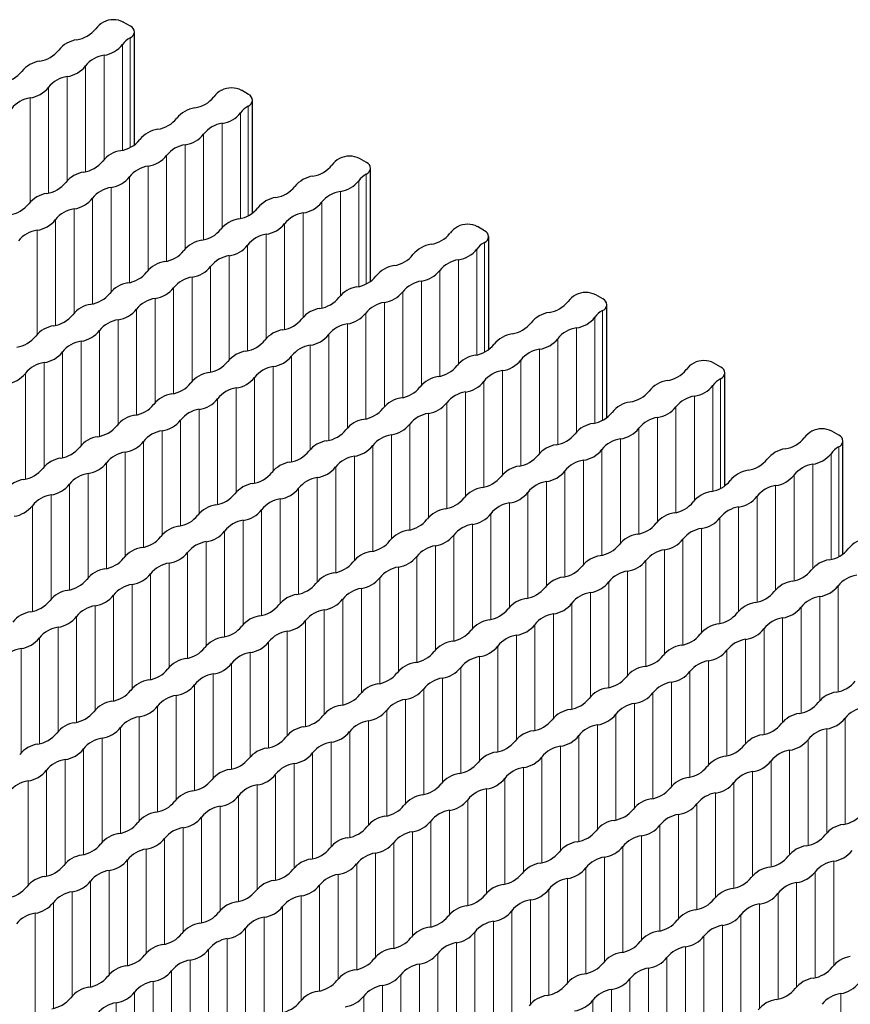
# Paper-space layout 'Blatt4' of a CAD drawing. Header units: millimetres. Extents: x 5 to 418, y 2 to 292.
# Tile 50 of 72: x 167 to 179, y 236 to 249. Entities that reach past the tile are written whole.
import ezdxf

# ---------------------------------------------------------------- set-up
doc = ezdxf.new("R2010")
doc.units = ezdxf.units.MM

psp = doc.layouts.new('Blatt4')

# ---------------------------------------------------------------- linework, layer by layer
at = {"color": 7, "linetype": 'Continuous', "lineweight": 25}
for p, q in [((168.569, 249.396), (168.47, 249.454)), ((168.628, 247.718), (168.628, 249.315)), ((170.238, 248.433), (170.139, 248.49)), ((170.297, 246.754), (170.297, 248.351)), ((171.907, 247.47), (171.808, 247.527)), ((171.965, 245.791), (171.965, 247.388)), ((173.576, 246.506), (173.477, 246.564)), ((173.634, 244.828), (173.634, 246.425)), ((175.244, 245.543), (175.145, 245.6)), ((175.303, 243.864), (175.303, 245.461)), ((176.913, 244.58), (176.814, 244.637)), ((176.972, 242.901), (176.972, 244.498)), ((178.582, 243.616), (178.483, 243.673)), ((178.64, 241.938), (178.64, 243.535))]:
    psp.add_line(p, q, dxfattribs=at)
at = {"color": 7, "linetype": 'Continuous', "lineweight": 18}
for p, q in [((168.566, 247.682), (168.566, 249.232)), ((168.458, 247.644), (168.458, 249.137)), ((168.199, 247.516), (168.199, 248.987)), ((167.935, 247.341), (167.935, 248.835)), ((167.676, 247.214), (167.676, 248.685)), ((167.412, 247.039), (167.412, 248.533)), ((167.153, 246.912), (167.153, 248.383)), ((170.235, 246.719), (170.235, 248.268)), ((170.127, 246.68), (170.127, 248.173)), ((169.868, 246.553), (169.868, 248.024)), ((169.604, 246.378), (169.604, 247.871)), ((169.345, 246.251), (169.345, 247.721)), ((169.081, 246.076), (169.081, 247.569)), ((168.821, 245.949), (168.821, 247.419)), ((168.557, 245.774), (168.557, 247.267)), ((171.904, 245.755), (171.904, 247.305)), ((168.298, 245.647), (168.298, 247.117)), ((171.796, 245.717), (171.796, 247.21)), ((168.034, 245.472), (168.034, 246.965)), ((171.537, 245.59), (171.537, 247.06)), ((167.775, 245.345), (167.775, 246.815)), ((171.273, 245.415), (171.273, 246.908)), ((167.511, 245.17), (167.511, 246.663)), ((171.013, 245.288), (171.013, 246.758)), ((170.749, 245.113), (170.749, 246.606)), ((167.252, 245.043), (167.252, 246.513)), ((170.49, 244.986), (170.49, 246.456)), ((170.226, 244.811), (170.226, 246.304)), ((173.465, 244.753), (173.465, 246.247)), ((173.573, 244.792), (173.573, 246.341)), ((169.967, 244.684), (169.967, 246.154)), ((169.703, 244.508), (169.703, 246.002)), ((173.205, 244.626), (173.205, 246.097)), ((169.444, 244.381), (169.444, 245.852)), ((172.941, 244.451), (172.941, 245.944)), ((169.18, 244.206), (169.18, 245.7)), ((172.682, 244.324), (172.682, 245.795)), ((168.92, 244.079), (168.92, 245.55)), ((172.418, 244.149), (172.418, 245.642)), ((172.159, 244.022), (172.159, 245.493)), ((168.656, 243.904), (168.656, 245.398)), ((171.895, 243.847), (171.895, 245.34)), ((175.134, 243.79), (175.134, 245.283)), ((175.241, 243.829), (175.241, 245.378)), ((168.397, 243.777), (168.397, 245.248)), ((171.636, 243.72), (171.636, 245.191)), ((174.874, 243.663), (174.874, 245.133)), ((168.133, 243.602), (168.133, 245.095)), ((171.372, 243.545), (171.372, 245.038)), ((167.874, 243.475), (167.874, 244.946)), ((171.112, 243.418), (171.112, 244.889)), ((174.61, 243.488), (174.61, 244.981)), ((167.61, 243.3), (167.61, 244.793)), ((170.848, 243.243), (170.848, 244.736)), ((174.351, 243.361), (174.351, 244.831)), ((167.351, 243.173), (167.351, 244.644)), ((170.589, 243.116), (170.589, 244.586)), ((174.087, 243.186), (174.087, 244.679)), ((167.087, 242.998), (167.087, 244.491)), ((170.325, 242.941), (170.325, 244.434)), ((173.828, 243.059), (173.828, 244.529)), ((173.564, 242.884), (173.564, 244.377)), ((176.802, 242.827), (176.802, 244.32)), ((176.91, 242.865), (176.91, 244.415)), ((170.066, 242.814), (170.066, 244.284)), ((173.304, 242.757), (173.304, 244.227)), ((176.543, 242.7), (176.543, 244.17)), ((169.802, 242.639), (169.802, 244.132)), ((173.04, 242.582), (173.04, 244.075)), ((176.279, 242.525), (176.279, 244.018)), ((169.543, 242.512), (169.543, 243.982)), ((172.781, 242.455), (172.781, 243.925)), ((169.279, 242.337), (169.279, 243.83)), ((172.517, 242.28), (172.517, 243.773)), ((176.02, 242.398), (176.02, 243.868)), ((169.019, 242.21), (169.019, 243.68)), ((172.258, 242.153), (172.258, 243.623)), ((175.756, 242.223), (175.756, 243.716)), ((168.755, 242.035), (168.755, 243.528)), ((171.994, 241.978), (171.994, 243.471)), ((175.496, 242.096), (175.496, 243.566)), ((168.496, 241.908), (168.496, 243.378)), ((171.735, 241.851), (171.735, 243.321)), ((175.233, 241.92), (175.233, 243.414)), ((178.471, 241.863), (178.471, 243.356)), ((178.579, 241.902), (178.579, 243.451)), ((168.232, 241.733), (168.232, 243.226)), ((174.973, 241.793), (174.973, 243.264)), ((178.212, 241.736), (178.212, 243.207)), ((167.973, 241.606), (167.973, 243.076)), ((171.471, 241.676), (171.471, 243.169)), ((174.709, 241.618), (174.709, 243.112)), ((177.948, 241.561), (177.948, 243.054)), ((167.709, 241.431), (167.709, 242.924)), ((171.211, 241.549), (171.211, 243.019)), ((174.45, 241.491), (174.45, 242.962)), ((177.688, 241.434), (177.688, 242.905)), ((167.45, 241.304), (167.45, 242.774)), ((170.947, 241.373), (170.947, 242.867)), ((174.186, 241.316), (174.186, 242.809)), ((170.688, 241.246), (170.688, 242.717)), ((173.927, 241.189), (173.927, 242.66)), ((177.425, 241.259), (177.425, 242.752)), ((167.186, 241.129), (167.186, 242.622)), ((170.424, 241.071), (170.424, 242.565)), ((173.663, 241.014), (173.663, 242.507)), ((177.165, 241.132), (177.165, 242.603)), ((170.165, 240.944), (170.165, 242.415)), ((173.403, 240.887), (173.403, 242.358)), ((176.901, 240.957), (176.901, 242.45)), ((169.901, 240.769), (169.901, 242.262)), ((176.642, 240.83), (176.642, 242.301)), ((169.642, 240.642), (169.642, 242.113)), ((173.139, 240.712), (173.139, 242.205)), ((176.378, 240.655), (176.378, 242.148)), ((169.378, 240.467), (169.378, 241.96)), ((172.88, 240.585), (172.88, 242.056)), ((176.119, 240.528), (176.119, 241.998)), ((169.118, 240.34), (169.118, 241.811)), ((172.616, 240.41), (172.616, 241.903)), ((175.855, 240.353), (175.855, 241.846)), ((168.854, 240.165), (168.854, 241.658)), ((172.357, 240.283), (172.357, 241.754)), ((175.595, 240.226), (175.595, 241.696)), ((172.093, 240.108), (172.093, 241.601)), ((175.332, 240.051), (175.332, 241.544)), ((168.595, 240.038), (168.595, 241.509)), ((171.834, 239.981), (171.834, 241.451)), ((175.072, 239.924), (175.072, 241.394)), ((178.57, 239.994), (178.57, 241.487)), ((168.331, 239.863), (168.331, 241.356)), ((171.57, 239.806), (171.57, 241.299)), ((174.808, 239.749), (174.808, 241.242)), ((178.311, 239.867), (178.311, 241.337)), ((168.072, 239.736), (168.072, 241.207)), ((171.31, 239.679), (171.31, 241.149)), ((178.047, 239.692), (178.047, 241.185)), ((167.808, 239.561), (167.808, 241.054)), ((171.046, 239.504), (171.046, 240.997)), ((174.549, 239.622), (174.549, 241.092)), ((177.787, 239.565), (177.787, 241.035)), ((167.549, 239.434), (167.549, 240.904)), ((170.787, 239.377), (170.787, 240.847)), ((174.285, 239.447), (174.285, 240.94)), ((177.524, 239.39), (177.524, 240.883)), ((167.285, 239.259), (167.285, 240.752)), ((170.523, 239.202), (170.523, 240.695)), ((174.026, 239.32), (174.026, 240.79)), ((177.264, 239.263), (177.264, 240.733)), ((167.025, 239.132), (167.025, 240.602)), ((170.264, 239.075), (170.264, 240.545)), ((173.762, 239.145), (173.762, 240.638)), ((177, 239.088), (177, 240.581)), ((173.502, 239.018), (173.502, 240.488)), ((176.741, 238.961), (176.741, 240.431)), ((170, 238.9), (170, 240.393)), ((173.238, 238.843), (173.238, 240.336)), ((176.477, 238.785), (176.477, 240.279)), ((169.741, 238.773), (169.741, 240.243)), ((172.979, 238.716), (172.979, 240.186)), ((176.218, 238.658), (176.218, 240.129)), ((169.477, 238.598), (169.477, 240.091)), ((172.715, 238.541), (172.715, 240.034)), ((169.217, 238.471), (169.217, 239.941)), ((172.456, 238.414), (172.456, 239.884)), ((175.954, 238.483), (175.954, 239.977)), ((168.953, 238.296), (168.953, 239.789)), ((172.192, 238.238), (172.192, 239.732)), ((175.694, 238.356), (175.694, 239.827)), ((168.694, 238.169), (168.694, 239.639)), ((171.933, 238.111), (171.933, 239.582)), ((175.431, 238.181), (175.431, 239.674)), ((178.669, 238.124), (178.669, 239.617)), ((168.43, 237.994), (168.43, 239.487)), ((171.669, 237.936), (171.669, 239.43)), ((175.171, 238.054), (175.171, 239.525)), ((178.41, 237.997), (178.41, 239.468)), ((168.171, 237.867), (168.171, 239.337)), ((174.907, 237.879), (174.907, 239.372)), ((178.146, 237.822), (178.146, 239.315)), ((167.907, 237.691), (167.907, 239.185)), ((171.409, 237.809), (171.409, 239.28)), ((174.648, 237.752), (174.648, 239.223)), ((177.886, 237.695), (177.886, 239.166)), ((167.648, 237.564), (167.648, 239.035)), ((171.145, 237.634), (171.145, 239.127)), ((174.384, 237.577), (174.384, 239.07)), ((177.623, 237.52), (177.623, 239.013)), ((167.384, 237.389), (167.384, 238.883)), ((170.886, 237.507), (170.886, 238.978)), ((174.125, 237.45), (174.125, 238.921)), ((167.124, 237.262), (167.124, 238.733)), ((170.622, 237.332), (170.622, 238.825)), ((173.861, 237.275), (173.861, 238.768)), ((177.363, 237.393), (177.363, 238.863)), ((170.363, 237.205), (170.363, 238.676)), ((173.601, 237.148), (173.601, 238.619)), ((177.099, 237.218), (177.099, 238.711)), ((170.099, 237.03), (170.099, 238.523)), ((173.337, 236.973), (173.337, 238.466)), ((176.84, 237.091), (176.84, 238.561)), ((169.84, 236.903), (169.84, 238.374)), ((173.078, 236.846), (173.078, 238.316)), ((176.576, 236.916), (176.576, 238.409)), ((169.576, 236.728), (169.576, 238.221)), ((176.317, 236.789), (176.317, 238.259)), ((169.316, 236.601), (169.316, 238.072)), ((172.814, 236.671), (172.814, 238.164)), ((176.053, 236.614), (176.053, 238.107)), ((169.052, 236.426), (169.052, 237.919)), ((172.555, 236.544), (172.555, 238.014)), ((175.793, 236.487), (175.793, 237.957)), ((168.793, 236.299), (168.793, 237.769)), ((172.291, 236.369), (172.291, 237.862)), ((175.53, 236.312), (175.53, 237.805)), ((168.529, 236.124), (168.529, 237.617)), ((172.032, 236.242), (172.032, 237.712)), ((175.27, 236.185), (175.27, 237.655)), ((171.768, 236.067), (171.768, 237.56)), ((175.006, 236.01), (175.006, 237.503)), ((178.509, 236.128), (178.509, 237.598)), ((168.27, 235.997), (168.27, 237.467)), ((171.508, 235.94), (171.508, 237.41)), ((174.747, 235.883), (174.747, 237.353)), ((178.245, 235.953), (178.245, 237.446)), ((168.006, 235.822), (168.006, 237.315)), ((171.244, 235.765), (171.244, 237.258)), ((174.483, 235.708), (174.483, 237.201)), ((177.985, 235.826), (177.985, 237.296)), ((167.747, 235.695), (167.747, 237.165)), ((170.985, 235.638), (170.985, 237.108)), ((177.722, 235.65), (177.722, 237.144)), ((167.483, 235.52), (167.483, 237.013)), ((170.721, 235.463), (170.721, 236.956)), ((174.224, 235.581), (174.224, 237.051)), ((177.462, 235.523), (177.462, 236.994)), ((167.223, 235.393), (167.223, 236.863)), ((170.462, 235.336), (170.462, 236.806)), ((173.96, 235.406), (173.96, 236.899)), ((177.198, 235.348), (177.198, 236.842)), ((170.198, 235.161), (170.198, 236.654)), ((173.7, 235.279), (173.7, 236.749)), ((176.939, 235.221), (176.939, 236.692)), ((169.939, 235.034), (169.939, 236.504)), ((173.436, 235.103), (173.436, 236.597)), ((176.675, 235.046), (176.675, 236.539)), ((173.177, 234.976), (173.177, 236.447)), ((176.416, 234.919), (176.416, 236.39)), ((169.675, 234.859), (169.675, 236.352)), ((172.913, 234.801), (172.913, 236.295)), ((176.152, 234.744), (176.152, 236.237)), ((169.415, 234.732), (169.415, 236.202)), ((172.654, 234.674), (172.654, 236.145)), ((175.892, 234.617), (175.892, 236.088)), ((169.151, 234.556), (169.151, 236.05)), ((172.39, 234.499), (172.39, 235.992)), ((168.892, 234.429), (168.892, 235.9)), ((172.131, 234.372), (172.131, 235.843)), ((175.628, 234.442), (175.628, 235.935)), ((168.628, 234.254), (168.628, 235.748)), ((171.867, 234.197), (171.867, 235.69)), ((175.369, 234.315), (175.369, 235.786)), ((178.608, 233.862), (178.608, 235.728)), ((168.369, 234.127), (168.369, 235.598)), ((175.105, 234.14), (175.105, 235.633))]:
    psp.add_line(p, q, dxfattribs=at)
at = {"color": 7, "linetype": 'Continuous', "lineweight": 25}
for centre, radius, start, end in [((168.347, 249.162), 0.332, 118.7027, 143.4072), ((168.329, 249.181), 0.307, 62.6097, 117.3903), ((167.751, 249.621), 0.42, 278.3462, 321.6484), ((168.538, 249.315), 0.0878, 289.0331, 68.9214), ((167.874, 248.804), 0.406, 98.7655, 141.2291), ((168.703, 248.968), 0.297, 117.3509, 145.3275), ((167.227, 249.319), 0.42, 278.3462, 321.6484), ((168.14, 249.388), 0.406, 278.3389, 321.6557), ((167.35, 248.502), 0.406, 98.7655, 141.2291), ((168.263, 248.571), 0.421, 98.7581, 141.2365), ((166.704, 249.017), 0.42, 278.3462, 321.6484), ((167.617, 249.086), 0.406, 278.3389, 321.6557), ((167.74, 248.269), 0.421, 98.7581, 141.2365), ((167.094, 248.784), 0.406, 278.3389, 321.6557), ((170.016, 248.199), 0.332, 118.7027, 143.4072), ((169.998, 248.217), 0.307, 62.6097, 117.3903), ((167.217, 247.967), 0.421, 98.7581, 141.2365), ((169.419, 248.658), 0.42, 278.3462, 321.6484), ((170.206, 248.351), 0.0878, 289.0331, 68.9214), ((169.542, 247.841), 0.406, 98.7655, 141.2291), ((170.372, 248.004), 0.297, 117.3509, 145.3275), ((168.896, 248.356), 0.42, 278.3462, 321.6484), ((169.809, 248.425), 0.406, 278.3389, 321.6557), ((169.019, 247.539), 0.406, 98.7655, 141.2291), ((169.932, 247.608), 0.421, 98.7581, 141.2365), ((168.373, 248.054), 0.42, 278.3462, 321.6484), ((169.286, 248.123), 0.406, 278.3389, 321.6557), ((168.496, 247.236), 0.406, 98.7655, 141.2291), ((169.409, 247.306), 0.421, 98.7581, 141.2365), ((168.762, 247.821), 0.406, 278.3389, 321.6557), ((171.684, 247.236), 0.332, 118.7027, 143.4072), ((171.666, 247.254), 0.307, 62.6097, 117.3903), ((167.85, 247.751), 0.42, 278.3462, 321.6484), ((168.885, 247.004), 0.421, 98.7581, 141.2365), ((171.088, 247.694), 0.42, 278.3462, 321.6484), ((171.875, 247.388), 0.0878, 289.0331, 68.9214), ((167.973, 246.934), 0.406, 98.7655, 141.2291), ((168.239, 247.519), 0.406, 278.3389, 321.6557), ((171.211, 246.877), 0.406, 98.7655, 141.2291), ((172.04, 247.041), 0.297, 117.3509, 145.3275), ((167.326, 247.449), 0.42, 278.3462, 321.6484), ((168.362, 246.702), 0.421, 98.7581, 141.2365), ((170.565, 247.392), 0.42, 278.3462, 321.6484), ((171.478, 247.462), 0.406, 278.3389, 321.6557), ((167.449, 246.632), 0.406, 98.7655, 141.2291), ((167.716, 247.217), 0.406, 278.3389, 321.6557), ((170.688, 246.575), 0.406, 98.7655, 141.2291), ((171.601, 246.645), 0.421, 98.7581, 141.2365), ((166.803, 247.147), 0.42, 278.3462, 321.6484), ((167.839, 246.4), 0.421, 98.7581, 141.2365), ((170.042, 247.09), 0.42, 278.3462, 321.6484), ((170.955, 247.16), 0.406, 278.3389, 321.6557), ((167.193, 246.915), 0.406, 278.3389, 321.6557), ((170.165, 246.273), 0.406, 98.7655, 141.2291), ((171.077, 246.342), 0.421, 98.7581, 141.2365), ((169.518, 246.788), 0.42, 278.3462, 321.6484), ((170.431, 246.858), 0.406, 278.3389, 321.6557), ((173.353, 246.272), 0.332, 118.7027, 143.4072), ((173.335, 246.291), 0.307, 62.6097, 117.3903), ((167.316, 246.098), 0.421, 98.7581, 141.2365), ((170.554, 246.04), 0.421, 98.7581, 141.2365), ((172.757, 246.731), 0.42, 278.3462, 321.6484), ((173.544, 246.424), 0.0878, 289.0331, 68.9214), ((169.641, 245.971), 0.406, 98.7655, 141.2291), ((169.908, 246.555), 0.406, 278.3389, 321.6557), ((172.88, 245.914), 0.406, 98.7655, 141.2291), ((173.147, 246.498), 0.406, 278.3389, 321.6557), ((173.709, 246.078), 0.297, 117.3509, 145.3275), ((168.995, 246.486), 0.42, 278.3462, 321.6484), ((170.031, 245.738), 0.421, 98.7581, 141.2365), ((172.234, 246.429), 0.42, 278.3462, 321.6484), ((169.118, 245.669), 0.406, 98.7655, 141.2291), ((169.385, 246.253), 0.406, 278.3389, 321.6557), ((172.357, 245.612), 0.406, 98.7655, 141.2291), ((173.269, 245.681), 0.421, 98.7581, 141.2365), ((168.472, 246.184), 0.42, 278.3462, 321.6484), ((169.508, 245.436), 0.421, 98.7581, 141.2365), ((171.71, 246.127), 0.42, 278.3462, 321.6484), ((172.623, 246.196), 0.406, 278.3389, 321.6557), ((168.595, 245.367), 0.406, 98.7655, 141.2291), ((168.861, 245.951), 0.406, 278.3389, 321.6557), ((171.833, 245.31), 0.406, 98.7655, 141.2291), ((172.746, 245.379), 0.421, 98.7581, 141.2365), ((167.949, 245.882), 0.42, 278.3462, 321.6484), ((168.984, 245.134), 0.421, 98.7581, 141.2365), ((171.187, 245.825), 0.42, 278.3462, 321.6484), ((172.1, 245.894), 0.406, 278.3389, 321.6557), ((175.022, 245.309), 0.332, 118.7027, 143.4072), ((175.004, 245.327), 0.307, 62.6097, 117.3903), ((168.072, 245.065), 0.406, 98.7655, 141.2291), ((171.31, 245.008), 0.406, 98.7655, 141.2291), ((172.223, 245.077), 0.421, 98.7581, 141.2365), ((174.426, 245.768), 0.42, 278.3462, 321.6484), ((175.213, 245.461), 0.0878, 289.0331, 68.9214), ((167.425, 245.58), 0.42, 278.3462, 321.6484), ((168.338, 245.649), 0.406, 278.3389, 321.6557), ((171.577, 245.592), 0.406, 278.3389, 321.6557), ((174.549, 244.951), 0.406, 98.7655, 141.2291), ((174.815, 245.535), 0.406, 278.3389, 321.6557), ((175.378, 245.114), 0.297, 117.3509, 145.3275), ((167.548, 244.763), 0.406, 98.7655, 141.2291), ((168.461, 244.832), 0.421, 98.7581, 141.2365), ((170.664, 245.523), 0.42, 278.3462, 321.6484), ((171.7, 244.775), 0.421, 98.7581, 141.2365), ((173.902, 245.466), 0.42, 278.3462, 321.6484), ((174.938, 244.718), 0.421, 98.7581, 141.2365), ((166.902, 245.278), 0.42, 278.3462, 321.6484), ((167.815, 245.347), 0.406, 278.3389, 321.6557), ((170.787, 244.706), 0.406, 98.7655, 141.2291), ((171.054, 245.29), 0.406, 278.3389, 321.6557), ((174.025, 244.648), 0.406, 98.7655, 141.2291), ((167.938, 244.53), 0.421, 98.7581, 141.2365), ((170.141, 245.221), 0.42, 278.3462, 321.6484), ((171.176, 244.473), 0.421, 98.7581, 141.2365), ((173.379, 245.163), 0.42, 278.3462, 321.6484), ((174.292, 245.233), 0.406, 278.3389, 321.6557), ((167.292, 245.045), 0.406, 278.3389, 321.6557), ((170.264, 244.404), 0.406, 98.7655, 141.2291), ((170.53, 244.988), 0.406, 278.3389, 321.6557), ((173.502, 244.346), 0.406, 98.7655, 141.2291), ((174.415, 244.416), 0.421, 98.7581, 141.2365), ((167.415, 244.228), 0.421, 98.7581, 141.2365), ((169.617, 244.919), 0.42, 278.3462, 321.6484), ((170.653, 244.171), 0.421, 98.7581, 141.2365), ((172.856, 244.861), 0.42, 278.3462, 321.6484), ((173.769, 244.931), 0.406, 278.3389, 321.6557), ((176.691, 244.345), 0.332, 118.7027, 143.4072), ((176.673, 244.364), 0.307, 62.6097, 117.3903), ((176.882, 244.498), 0.0878, 289.0331, 68.9214), ((166.768, 244.743), 0.406, 278.3389, 321.6557), ((169.74, 244.101), 0.406, 98.7655, 141.2291), ((170.007, 244.686), 0.406, 278.3389, 321.6557), ((172.979, 244.044), 0.406, 98.7655, 141.2291), ((173.892, 244.114), 0.421, 98.7581, 141.2365), ((176.095, 244.804), 0.42, 278.3462, 321.6484), ((169.094, 244.616), 0.42, 278.3462, 321.6484), ((172.333, 244.559), 0.42, 278.3462, 321.6484), ((173.246, 244.629), 0.406, 278.3389, 321.6557), ((176.217, 243.987), 0.406, 98.7655, 141.2291), ((176.484, 244.572), 0.406, 278.3389, 321.6557), ((177.047, 244.151), 0.297, 117.3509, 145.3275), ((169.217, 243.799), 0.406, 98.7655, 141.2291), ((170.13, 243.869), 0.421, 98.7581, 141.2365), ((173.368, 243.812), 0.421, 98.7581, 141.2365), ((175.571, 244.502), 0.42, 278.3462, 321.6484), ((176.607, 243.754), 0.421, 98.7581, 141.2365), ((168.571, 244.314), 0.42, 278.3462, 321.6484), ((169.484, 244.384), 0.406, 278.3389, 321.6557), ((172.456, 243.742), 0.406, 98.7655, 141.2291), ((172.722, 244.327), 0.406, 278.3389, 321.6557), ((175.694, 243.685), 0.406, 98.7655, 141.2291), ((175.961, 244.269), 0.406, 278.3389, 321.6557), ((168.694, 243.497), 0.406, 98.7655, 141.2291), ((169.607, 243.567), 0.421, 98.7581, 141.2365), ((171.809, 244.257), 0.42, 278.3462, 321.6484), ((172.845, 243.51), 0.421, 98.7581, 141.2365), ((175.048, 244.2), 0.42, 278.3462, 321.6484), ((168.048, 244.012), 0.42, 278.3462, 321.6484), ((168.96, 244.082), 0.406, 278.3389, 321.6557), ((171.932, 243.44), 0.406, 98.7655, 141.2291), ((172.199, 244.025), 0.406, 278.3389, 321.6557), ((175.171, 243.383), 0.406, 98.7655, 141.2291), ((176.084, 243.452), 0.421, 98.7581, 141.2365), ((169.083, 243.265), 0.421, 98.7581, 141.2365), ((171.286, 243.955), 0.42, 278.3462, 321.6484), ((172.322, 243.207), 0.421, 98.7581, 141.2365), ((174.525, 243.898), 0.42, 278.3462, 321.6484), ((175.438, 243.967), 0.406, 278.3389, 321.6557), ((178.36, 243.382), 0.332, 118.7027, 143.4072), ((178.341, 243.401), 0.307, 62.6097, 117.3903), ((178.55, 243.534), 0.0878, 289.0331, 68.9214), ((168.171, 243.195), 0.406, 98.7655, 141.2291), ((168.437, 243.78), 0.406, 278.3389, 321.6557), ((171.409, 243.138), 0.406, 98.7655, 141.2291), ((171.676, 243.722), 0.406, 278.3389, 321.6557), ((174.648, 243.081), 0.406, 98.7655, 141.2291), ((175.56, 243.15), 0.421, 98.7581, 141.2365), ((177.763, 243.841), 0.42, 278.3462, 321.6484), ((167.524, 243.71), 0.42, 278.3462, 321.6484), ((168.56, 242.963), 0.421, 98.7581, 141.2365), ((170.763, 243.653), 0.42, 278.3462, 321.6484), ((171.799, 242.905), 0.421, 98.7581, 141.2365), ((174.001, 243.596), 0.42, 278.3462, 321.6484), ((174.914, 243.665), 0.406, 278.3389, 321.6557), ((177.886, 243.024), 0.406, 98.7655, 141.2291), ((178.153, 243.608), 0.406, 278.3389, 321.6557), ((178.715, 243.187), 0.297, 117.3509, 145.3275), ((167.647, 242.893), 0.406, 98.7655, 141.2291), ((167.914, 243.478), 0.406, 278.3389, 321.6557), ((170.886, 242.836), 0.406, 98.7655, 141.2291), ((175.037, 242.848), 0.421, 98.7581, 141.2365), ((177.24, 243.539), 0.42, 278.3462, 321.6484), ((178.276, 242.791), 0.421, 98.7581, 141.2365), ((167.001, 243.408), 0.42, 278.3462, 321.6484), ((168.037, 242.66), 0.421, 98.7581, 141.2365), ((170.24, 243.351), 0.42, 278.3462, 321.6484), ((171.152, 243.42), 0.406, 278.3389, 321.6557), ((174.124, 242.779), 0.406, 98.7655, 141.2291), ((174.391, 243.363), 0.406, 278.3389, 321.6557), ((177.363, 242.722), 0.406, 98.7655, 141.2291), ((177.63, 243.306), 0.406, 278.3389, 321.6557), ((167.124, 242.591), 0.406, 98.7655, 141.2291), ((167.391, 243.176), 0.406, 278.3389, 321.6557), ((170.363, 242.534), 0.406, 98.7655, 141.2291), ((171.275, 242.603), 0.421, 98.7581, 141.2365), ((173.478, 243.294), 0.42, 278.3462, 321.6484), ((174.514, 242.546), 0.421, 98.7581, 141.2365), ((176.717, 243.237), 0.42, 278.3462, 321.6484), ((177.752, 242.489), 0.421, 98.7581, 141.2365), ((167.514, 242.358), 0.421, 98.7581, 141.2365), ((169.716, 243.049), 0.42, 278.3462, 321.6484), ((170.629, 243.118), 0.406, 278.3389, 321.6557), ((173.601, 242.477), 0.406, 98.7655, 141.2291), ((173.868, 243.061), 0.406, 278.3389, 321.6557), ((176.84, 242.42), 0.406, 98.7655, 141.2291), ((169.839, 242.232), 0.406, 98.7655, 141.2291), ((170.752, 242.301), 0.421, 98.7581, 141.2365), ((172.955, 242.992), 0.42, 278.3462, 321.6484), ((173.991, 242.244), 0.421, 98.7581, 141.2365), ((176.194, 242.935), 0.42, 278.3462, 321.6484), ((177.106, 243.004), 0.406, 278.3389, 321.6557), ((166.867, 242.873), 0.406, 278.3389, 321.6557), ((169.193, 242.747), 0.42, 278.3462, 321.6484), ((170.106, 242.816), 0.406, 278.3389, 321.6557), ((173.078, 242.175), 0.406, 98.7655, 141.2291), ((173.345, 242.759), 0.406, 278.3389, 321.6557), ((176.316, 242.118), 0.406, 98.7655, 141.2291), ((177.229, 242.187), 0.421, 98.7581, 141.2365), ((170.229, 241.999), 0.421, 98.7581, 141.2365), ((172.432, 242.69), 0.42, 278.3462, 321.6484), ((173.467, 241.942), 0.421, 98.7581, 141.2365), ((175.67, 242.633), 0.42, 278.3462, 321.6484), ((176.583, 242.702), 0.406, 278.3389, 321.6557), ((169.316, 241.93), 0.406, 98.7655, 141.2291), ((169.583, 242.514), 0.406, 278.3389, 321.6557), ((172.555, 241.873), 0.406, 98.7655, 141.2291), ((175.793, 241.816), 0.406, 98.7655, 141.2291), ((176.706, 241.885), 0.421, 98.7581, 141.2365), ((168.67, 242.445), 0.42, 278.3462, 321.6484), ((169.706, 241.697), 0.421, 98.7581, 141.2365), ((171.908, 242.388), 0.42, 278.3462, 321.6484), ((172.821, 242.457), 0.406, 278.3389, 321.6557), ((175.147, 242.331), 0.42, 278.3462, 321.6484), ((176.06, 242.4), 0.406, 278.3389, 321.6557), ((179.032, 241.758), 0.406, 98.7655, 141.2291), ((168.793, 241.628), 0.406, 98.7655, 141.2291), ((169.059, 242.212), 0.406, 278.3389, 321.6557), ((172.031, 241.571), 0.406, 98.7655, 141.2291), ((172.944, 241.64), 0.421, 98.7581, 141.2365), ((176.183, 241.583), 0.421, 98.7581, 141.2365), ((178.386, 242.273), 0.42, 278.3462, 321.6484), ((168.147, 242.143), 0.42, 278.3462, 321.6484), ((169.182, 241.395), 0.421, 98.7581, 141.2365), ((171.385, 242.086), 0.42, 278.3462, 321.6484), ((172.298, 242.155), 0.406, 278.3389, 321.6557), ((175.27, 241.513), 0.406, 98.7655, 141.2291), ((175.537, 242.098), 0.406, 278.3389, 321.6557), ((178.508, 241.456), 0.406, 98.7655, 141.2291), ((168.27, 241.326), 0.406, 98.7655, 141.2291), ((168.536, 241.91), 0.406, 278.3389, 321.6557), ((171.508, 241.269), 0.406, 98.7655, 141.2291), ((172.421, 241.338), 0.421, 98.7581, 141.2365), ((174.624, 242.028), 0.42, 278.3462, 321.6484), ((175.659, 241.281), 0.421, 98.7581, 141.2365), ((177.862, 241.971), 0.42, 278.3462, 321.6484), ((167.623, 241.841), 0.42, 278.3462, 321.6484), ((170.862, 241.784), 0.42, 278.3462, 321.6484), ((171.775, 241.853), 0.406, 278.3389, 321.6557), ((174.747, 241.211), 0.406, 98.7655, 141.2291), ((175.013, 241.796), 0.406, 278.3389, 321.6557), ((177.985, 241.154), 0.406, 98.7655, 141.2291), ((178.898, 241.224), 0.421, 98.7581, 141.2365), ((167.746, 241.024), 0.406, 98.7655, 141.2291), ((168.659, 241.093), 0.421, 98.7581, 141.2365), ((171.898, 241.036), 0.421, 98.7581, 141.2365), ((174.1, 241.726), 0.42, 278.3462, 321.6484), ((175.136, 240.979), 0.421, 98.7581, 141.2365), ((177.339, 241.669), 0.42, 278.3462, 321.6484), ((178.252, 241.739), 0.406, 278.3389, 321.6557), ((167.1, 241.539), 0.42, 278.3462, 321.6484), ((168.013, 241.608), 0.406, 278.3389, 321.6557), ((170.985, 240.966), 0.406, 98.7655, 141.2291), ((171.251, 241.551), 0.406, 278.3389, 321.6557), ((174.223, 240.909), 0.406, 98.7655, 141.2291), ((174.49, 241.494), 0.406, 278.3389, 321.6557), ((177.462, 240.852), 0.406, 98.7655, 141.2291), ((178.375, 240.922), 0.421, 98.7581, 141.2365), ((167.223, 240.722), 0.406, 98.7655, 141.2291), ((168.136, 240.791), 0.421, 98.7581, 141.2365), ((170.339, 241.481), 0.42, 278.3462, 321.6484), ((171.374, 240.734), 0.421, 98.7581, 141.2365), ((173.577, 241.424), 0.42, 278.3462, 321.6484), ((176.816, 241.367), 0.42, 278.3462, 321.6484), ((177.729, 241.437), 0.406, 278.3389, 321.6557), ((167.49, 241.306), 0.406, 278.3389, 321.6557), ((170.462, 240.664), 0.406, 98.7655, 141.2291), ((170.728, 241.249), 0.406, 278.3389, 321.6557), ((173.7, 240.607), 0.406, 98.7655, 141.2291), ((174.613, 240.677), 0.421, 98.7581, 141.2365), ((177.851, 240.619), 0.421, 98.7581, 141.2365), ((167.613, 240.489), 0.421, 98.7581, 141.2365), ((169.815, 241.179), 0.42, 278.3462, 321.6484), ((170.851, 240.432), 0.421, 98.7581, 141.2365), ((173.054, 241.122), 0.42, 278.3462, 321.6484), ((173.967, 241.192), 0.406, 278.3389, 321.6557), ((176.939, 240.55), 0.406, 98.7655, 141.2291), ((177.205, 241.134), 0.406, 278.3389, 321.6557), ((166.966, 241.004), 0.406, 278.3389, 321.6557), ((169.938, 240.362), 0.406, 98.7655, 141.2291), ((170.205, 240.947), 0.406, 278.3389, 321.6557), ((173.177, 240.305), 0.406, 98.7655, 141.2291), ((174.09, 240.375), 0.421, 98.7581, 141.2365), ((176.292, 241.065), 0.42, 278.3462, 321.6484), ((177.328, 240.317), 0.421, 98.7581, 141.2365), ((167.089, 240.187), 0.421, 98.7581, 141.2365), ((169.292, 240.877), 0.42, 278.3462, 321.6484), ((170.328, 240.13), 0.421, 98.7581, 141.2365), ((172.531, 240.82), 0.42, 278.3462, 321.6484), ((173.444, 240.89), 0.406, 278.3389, 321.6557), ((176.415, 240.248), 0.406, 98.7655, 141.2291), ((176.682, 240.832), 0.406, 278.3389, 321.6557), ((169.415, 240.06), 0.406, 98.7655, 141.2291), ((172.654, 240.003), 0.406, 98.7655, 141.2291), ((173.566, 240.072), 0.421, 98.7581, 141.2365), ((175.769, 240.763), 0.42, 278.3462, 321.6484), ((176.805, 240.015), 0.421, 98.7581, 141.2365), ((168.769, 240.575), 0.42, 278.3462, 321.6484), ((169.682, 240.645), 0.406, 278.3389, 321.6557), ((172.92, 240.587), 0.406, 278.3389, 321.6557), ((175.892, 239.946), 0.406, 98.7655, 141.2291), ((176.159, 240.53), 0.406, 278.3389, 321.6557), ((168.892, 239.758), 0.406, 98.7655, 141.2291), ((169.805, 239.828), 0.421, 98.7581, 141.2365), ((172.007, 240.518), 0.42, 278.3462, 321.6484), ((173.043, 239.77), 0.421, 98.7581, 141.2365), ((175.246, 240.461), 0.42, 278.3462, 321.6484), ((176.282, 239.713), 0.421, 98.7581, 141.2365), ((178.485, 240.404), 0.42, 278.3462, 321.6484), ((168.246, 240.273), 0.42, 278.3462, 321.6484), ((169.158, 240.343), 0.406, 278.3389, 321.6557), ((172.13, 239.701), 0.406, 98.7655, 141.2291), ((172.397, 240.285), 0.406, 278.3389, 321.6557), ((175.369, 239.644), 0.406, 98.7655, 141.2291), ((178.607, 239.587), 0.406, 98.7655, 141.2291), ((168.369, 239.456), 0.406, 98.7655, 141.2291), ((169.281, 239.525), 0.421, 98.7581, 141.2365), ((171.484, 240.216), 0.42, 278.3462, 321.6484), ((172.52, 239.468), 0.421, 98.7581, 141.2365), ((174.723, 240.159), 0.42, 278.3462, 321.6484), ((175.636, 240.228), 0.406, 278.3389, 321.6557), ((167.722, 239.971), 0.42, 278.3462, 321.6484), ((168.635, 240.04), 0.406, 278.3389, 321.6557), ((171.607, 239.399), 0.406, 98.7655, 141.2291), ((171.874, 239.983), 0.406, 278.3389, 321.6557), ((174.846, 239.342), 0.406, 98.7655, 141.2291), ((175.758, 239.411), 0.421, 98.7581, 141.2365), ((177.961, 240.102), 0.42, 278.3462, 321.6484), ((178.997, 239.354), 0.421, 98.7581, 141.2365), ((168.758, 239.223), 0.421, 98.7581, 141.2365), ((170.961, 239.914), 0.42, 278.3462, 321.6484), ((171.997, 239.166), 0.421, 98.7581, 141.2365), ((174.199, 239.857), 0.42, 278.3462, 321.6484), ((175.112, 239.926), 0.406, 278.3389, 321.6557), ((178.084, 239.285), 0.406, 98.7655, 141.2291), ((178.351, 239.869), 0.406, 278.3389, 321.6557), ((167.845, 239.154), 0.406, 98.7655, 141.2291), ((168.112, 239.738), 0.406, 278.3389, 321.6557), ((171.084, 239.097), 0.406, 98.7655, 141.2291), ((171.35, 239.681), 0.406, 278.3389, 321.6557), ((174.322, 239.04), 0.406, 98.7655, 141.2291), ((175.235, 239.109), 0.421, 98.7581, 141.2365), ((177.438, 239.8), 0.42, 278.3462, 321.6484), ((178.474, 239.052), 0.421, 98.7581, 141.2365), ((167.199, 239.669), 0.42, 278.3462, 321.6484), ((168.235, 238.921), 0.421, 98.7581, 141.2365), ((170.438, 239.612), 0.42, 278.3462, 321.6484), ((173.676, 239.555), 0.42, 278.3462, 321.6484), ((174.589, 239.624), 0.406, 278.3389, 321.6557), ((177.561, 238.983), 0.406, 98.7655, 141.2291), ((177.828, 239.567), 0.406, 278.3389, 321.6557), ((167.322, 238.852), 0.406, 98.7655, 141.2291), ((167.589, 239.436), 0.406, 278.3389, 321.6557), ((170.561, 238.795), 0.406, 98.7655, 141.2291), ((171.473, 238.864), 0.421, 98.7581, 141.2365), ((174.712, 238.807), 0.421, 98.7581, 141.2365), ((176.915, 239.498), 0.42, 278.3462, 321.6484), ((177.95, 238.75), 0.421, 98.7581, 141.2365), ((167.712, 238.619), 0.421, 98.7581, 141.2365), ((169.914, 239.31), 0.42, 278.3462, 321.6484), ((170.827, 239.379), 0.406, 278.3389, 321.6557), ((173.799, 238.738), 0.406, 98.7655, 141.2291), ((174.066, 239.322), 0.406, 278.3389, 321.6557), ((177.038, 238.68), 0.406, 98.7655, 141.2291), ((177.304, 239.265), 0.406, 278.3389, 321.6557), ((167.065, 239.134), 0.406, 278.3389, 321.6557), ((170.037, 238.493), 0.406, 98.7655, 141.2291), ((170.95, 238.562), 0.421, 98.7581, 141.2365), ((173.153, 239.253), 0.42, 278.3462, 321.6484), ((174.189, 238.505), 0.421, 98.7581, 141.2365), ((176.391, 239.196), 0.42, 278.3462, 321.6484), ((167.188, 238.317), 0.421, 98.7581, 141.2365), ((169.391, 239.008), 0.42, 278.3462, 321.6484), ((170.304, 239.077), 0.406, 278.3389, 321.6557), ((173.276, 238.436), 0.406, 98.7655, 141.2291), ((173.543, 239.02), 0.406, 278.3389, 321.6557), ((176.514, 238.378), 0.406, 98.7655, 141.2291), ((177.427, 238.448), 0.421, 98.7581, 141.2365), ((169.514, 238.191), 0.406, 98.7655, 141.2291), ((170.427, 238.26), 0.421, 98.7581, 141.2365), ((172.63, 238.951), 0.42, 278.3462, 321.6484), ((173.665, 238.203), 0.421, 98.7581, 141.2365), ((175.868, 238.893), 0.42, 278.3462, 321.6484), ((176.781, 238.963), 0.406, 278.3389, 321.6557), ((169.781, 238.775), 0.406, 278.3389, 321.6557), ((172.753, 238.134), 0.406, 98.7655, 141.2291), ((173.019, 238.718), 0.406, 278.3389, 321.6557), ((175.991, 238.076), 0.406, 98.7655, 141.2291), ((176.904, 238.146), 0.421, 98.7581, 141.2365), ((168.868, 238.706), 0.42, 278.3462, 321.6484), ((169.904, 237.958), 0.421, 98.7581, 141.2365), ((172.106, 238.649), 0.42, 278.3462, 321.6484), ((173.142, 237.901), 0.421, 98.7581, 141.2365), ((175.345, 238.591), 0.42, 278.3462, 321.6484), ((176.258, 238.661), 0.406, 278.3389, 321.6557), ((168.991, 237.889), 0.406, 98.7655, 141.2291), ((169.257, 238.473), 0.406, 278.3389, 321.6557), ((172.229, 237.831), 0.406, 98.7655, 141.2291), ((175.468, 237.774), 0.406, 98.7655, 141.2291), ((176.381, 237.844), 0.421, 98.7581, 141.2365), ((178.584, 238.534), 0.42, 278.3462, 321.6484), ((168.345, 238.404), 0.42, 278.3462, 321.6484), ((169.38, 237.656), 0.421, 98.7581, 141.2365), ((171.583, 238.346), 0.42, 278.3462, 321.6484), ((172.496, 238.416), 0.406, 278.3389, 321.6557), ((175.735, 238.359), 0.406, 278.3389, 321.6557), ((178.706, 237.717), 0.406, 98.7655, 141.2291), ((168.467, 237.587), 0.406, 98.7655, 141.2291), ((168.734, 238.171), 0.406, 278.3389, 321.6557), ((171.706, 237.529), 0.406, 98.7655, 141.2291), ((172.619, 237.599), 0.421, 98.7581, 141.2365), ((174.822, 238.289), 0.42, 278.3462, 321.6484), ((175.857, 237.542), 0.421, 98.7581, 141.2365), ((178.06, 238.232), 0.42, 278.3462, 321.6484), ((167.821, 238.102), 0.42, 278.3462, 321.6484), ((168.857, 237.354), 0.421, 98.7581, 141.2365), ((171.06, 238.044), 0.42, 278.3462, 321.6484), ((171.973, 238.114), 0.406, 278.3389, 321.6557), ((174.945, 237.472), 0.406, 98.7655, 141.2291), ((175.211, 238.057), 0.406, 278.3389, 321.6557), ((178.183, 237.415), 0.406, 98.7655, 141.2291), ((167.944, 237.284), 0.406, 98.7655, 141.2291), ((168.211, 237.869), 0.406, 278.3389, 321.6557), ((171.183, 237.227), 0.406, 98.7655, 141.2291), ((172.096, 237.297), 0.421, 98.7581, 141.2365), ((174.298, 237.987), 0.42, 278.3462, 321.6484), ((175.334, 237.24), 0.421, 98.7581, 141.2365), ((177.537, 237.93), 0.42, 278.3462, 321.6484), ((178.45, 237.999), 0.406, 278.3389, 321.6557), ((167.298, 237.799), 0.42, 278.3462, 321.6484), ((170.537, 237.742), 0.42, 278.3462, 321.6484), ((171.449, 237.812), 0.406, 278.3389, 321.6557), ((174.421, 237.17), 0.406, 98.7655, 141.2291), ((174.688, 237.755), 0.406, 278.3389, 321.6557), ((177.66, 237.113), 0.406, 98.7655, 141.2291), ((178.573, 237.182), 0.421, 98.7581, 141.2365), ((167.421, 236.982), 0.406, 98.7655, 141.2291), ((168.334, 237.052), 0.421, 98.7581, 141.2365), ((171.572, 236.995), 0.421, 98.7581, 141.2365), ((173.775, 237.685), 0.42, 278.3462, 321.6484), ((174.811, 236.937), 0.421, 98.7581, 141.2365), ((177.014, 237.628), 0.42, 278.3462, 321.6484), ((177.927, 237.697), 0.406, 278.3389, 321.6557), ((166.775, 237.497), 0.42, 278.3462, 321.6484), ((167.688, 237.567), 0.406, 278.3389, 321.6557), ((170.66, 236.925), 0.406, 98.7655, 141.2291), ((170.926, 237.51), 0.406, 278.3389, 321.6557), ((173.898, 236.868), 0.406, 98.7655, 141.2291), ((174.165, 237.452), 0.406, 278.3389, 321.6557), ((177.137, 236.811), 0.406, 98.7655, 141.2291), ((178.049, 236.88), 0.421, 98.7581, 141.2365), ((167.811, 236.75), 0.421, 98.7581, 141.2365), ((170.013, 237.44), 0.42, 278.3462, 321.6484), ((171.049, 236.693), 0.421, 98.7581, 141.2365), ((173.252, 237.383), 0.42, 278.3462, 321.6484), ((176.49, 237.326), 0.42, 278.3462, 321.6484), ((177.403, 237.395), 0.406, 278.3389, 321.6557), ((167.164, 237.265), 0.406, 278.3389, 321.6557), ((170.136, 236.623), 0.406, 98.7655, 141.2291), ((170.403, 237.208), 0.406, 278.3389, 321.6557), ((173.375, 236.566), 0.406, 98.7655, 141.2291), ((174.288, 236.635), 0.421, 98.7581, 141.2365), ((177.526, 236.578), 0.421, 98.7581, 141.2365), ((167.287, 236.448), 0.421, 98.7581, 141.2365), ((169.49, 237.138), 0.42, 278.3462, 321.6484), ((170.526, 236.39), 0.421, 98.7581, 141.2365), ((172.729, 237.081), 0.42, 278.3462, 321.6484), ((173.642, 237.15), 0.406, 278.3389, 321.6557), ((176.613, 236.509), 0.406, 98.7655, 141.2291), ((176.88, 237.093), 0.406, 278.3389, 321.6557), ((169.613, 236.321), 0.406, 98.7655, 141.2291), ((169.88, 236.905), 0.406, 278.3389, 321.6557), ((172.852, 236.264), 0.406, 98.7655, 141.2291), ((173.764, 236.333), 0.421, 98.7581, 141.2365), ((175.967, 237.024), 0.42, 278.3462, 321.6484), ((177.003, 236.276), 0.421, 98.7581, 141.2365), ((168.967, 236.836), 0.42, 278.3462, 321.6484), ((170.003, 236.088), 0.421, 98.7581, 141.2365), ((172.205, 236.779), 0.42, 278.3462, 321.6484), ((173.118, 236.848), 0.406, 278.3389, 321.6557), ((176.09, 236.207), 0.406, 98.7655, 141.2291), ((176.357, 236.791), 0.406, 278.3389, 321.6557), ((169.09, 236.019), 0.406, 98.7655, 141.2291), ((173.241, 236.031), 0.421, 98.7581, 141.2365), ((175.444, 236.722), 0.42, 278.3462, 321.6484), ((176.48, 235.974), 0.421, 98.7581, 141.2365), ((168.444, 236.534), 0.42, 278.3462, 321.6484), ((169.356, 236.603), 0.406, 278.3389, 321.6557), ((172.328, 235.962), 0.406, 98.7655, 141.2291), ((172.595, 236.546), 0.406, 278.3389, 321.6557), ((175.567, 235.905), 0.406, 98.7655, 141.2291), ((175.834, 236.489), 0.406, 278.3389, 321.6557), ((178.805, 235.848), 0.406, 98.7655, 141.2291), ((168.566, 235.717), 0.406, 98.7655, 141.2291), ((169.479, 235.786), 0.421, 98.7581, 141.2365), ((171.682, 236.477), 0.42, 278.3462, 321.6484), ((172.718, 235.729), 0.421, 98.7581, 141.2365), ((174.921, 236.42), 0.42, 278.3462, 321.6484), ((175.956, 235.672), 0.421, 98.7581, 141.2365), ((178.159, 236.363), 0.42, 278.3462, 321.6484), ((167.92, 236.232), 0.42, 278.3462, 321.6484), ((168.833, 236.301), 0.406, 278.3389, 321.6557), ((171.805, 235.66), 0.406, 98.7655, 141.2291), ((172.072, 236.244), 0.406, 278.3389, 321.6557), ((175.044, 235.603), 0.406, 98.7655, 141.2291), ((168.043, 235.415), 0.406, 98.7655, 141.2291), ((168.956, 235.484), 0.421, 98.7581, 141.2365), ((171.159, 236.175), 0.42, 278.3462, 321.6484), ((172.195, 235.427), 0.421, 98.7581, 141.2365), ((174.397, 236.118), 0.42, 278.3462, 321.6484), ((175.31, 236.187), 0.406, 278.3389, 321.6557), ((178.282, 235.545), 0.406, 98.7655, 141.2291), ((178.549, 236.13), 0.406, 278.3389, 321.6557), ((167.397, 235.93), 0.42, 278.3462, 321.6484), ((168.31, 235.999), 0.406, 278.3389, 321.6557), ((171.282, 235.358), 0.406, 98.7655, 141.2291), ((171.548, 235.942), 0.406, 278.3389, 321.6557), ((174.52, 235.301), 0.406, 98.7655, 141.2291), ((175.433, 235.37), 0.421, 98.7581, 141.2365), ((177.636, 236.061), 0.42, 278.3462, 321.6484), ((178.672, 235.313), 0.421, 98.7581, 141.2365), ((168.433, 235.182), 0.421, 98.7581, 141.2365), ((170.636, 235.873), 0.42, 278.3462, 321.6484), ((174.787, 235.885), 0.406, 278.3389, 321.6557), ((177.759, 235.243), 0.406, 98.7655, 141.2291)]:
    psp.add_arc(centre, radius, start, end, dxfattribs=at)

doc.saveas('drawing.dxf')
